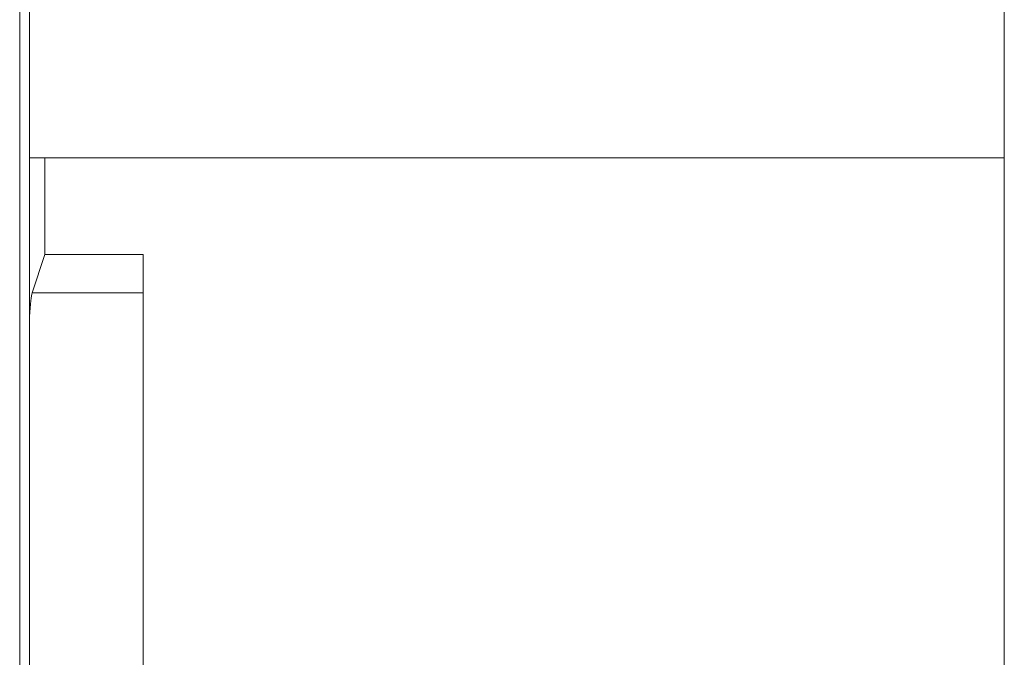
# Model space of a CAD drawing. Header units: centimetres. Extents: x -30 to 30, y -78 to 83.
# Tile 20 of 86: x -27.412 to -27.048, y 4.925 to 5.16. Entities that reach past the tile are written whole.
import ezdxf

# ---------------------------------------------------------------- set-up
doc = ezdxf.new("R2010")
doc.units = ezdxf.units.CM
doc.header["$MEASUREMENT"] = 0
doc.layers.add('LAYER_19952', color=7, linetype='Continuous')

msp = doc.modelspace()

# ---------------------------------------------------------------- linework, layer by layer
at = {"layer": 'LAYER_19952', "lineweight": 9}
for points in [[(-27.41197, 5.74918), (-27.41197, 5.74918), (-27.41197, 4.54716), (-27.41197, 4.54716)], [(-27.4083, 5.74918), (-27.4083, 5.74918), (-27.4083, 4.54716), (-27.4083, 4.54716)], [(-27.04814, 4.58605), (-27.04814, 4.58605), (-27.04814, 5.65372), (-27.04814, 5.65372)], [(-27.4083, 5.10928), (-27.4083, 5.10928), (-27.04814, 5.10928), (-27.04814, 5.10928)], [(-27.40263, 5.10928), (-27.40263, 5.10928), (-27.40263, 5.07365), (-27.40263, 5.07365)], [(-27.40736, 5.05945), (-27.40736, 5.05945), (-27.40263, 5.07365), (-27.40263, 5.07365)], [(-27.36632, 5.07365), (-27.36632, 5.07365), (-27.40263, 5.07365), (-27.40263, 5.07365)], [(-27.36632, 4.55193), (-27.36632, 4.55193), (-27.36632, 5.07365), (-27.36632, 5.07365)], [(-27.40736, 5.05945), (-27.40768, 5.05848), (-27.408, 5.0555), (-27.4083, 5.05054)], [(-27.40736, 5.05945), (-27.40736, 5.05945), (-27.36632, 5.05945), (-27.36632, 5.05945)]]:
    msp.add_open_spline(points, degree=3, dxfattribs=at)

doc.saveas('drawing.dxf')
